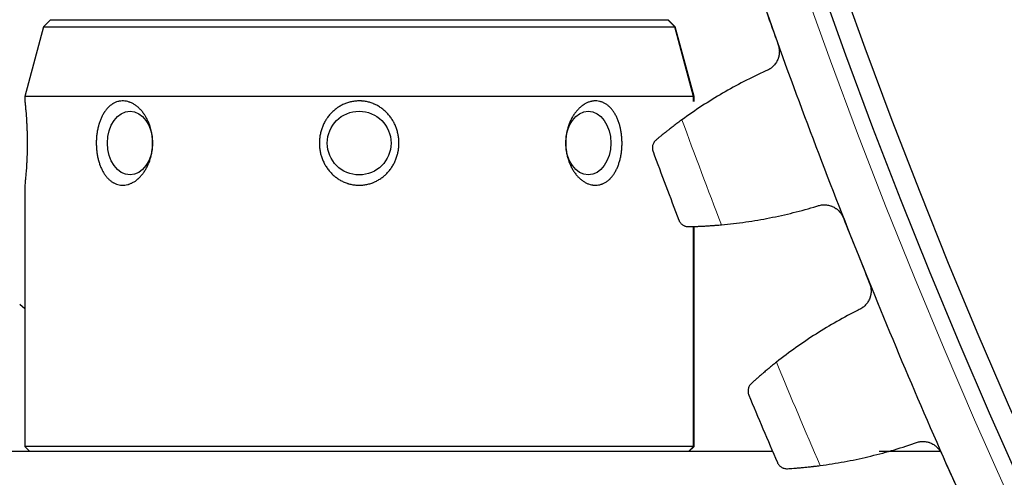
# Model space of a CAD drawing. Header units: inches. Extents: x 0 to 20790, y -12 to 14700.
# Tile 224 of 256: x 9380 to 9476, y 4366 to 4411. Entities that reach past the tile are written whole.
import ezdxf

# ---------------------------------------------------------------- set-up
doc = ezdxf.new("R2010")
doc.units = ezdxf.units.IN
doc.layers.add('1', color=7, linetype='Continuous', true_color=0xffffff)
doc.layers.add('254', color=7, linetype='Continuous', true_color=0xffffff)
doc.styles.add('latin_extended', font='simplex.shx')
doc.dimstyles.get("Standard").update_dxf_attribs({"dimtxt": 0.18, "dimasz": 0.18, "dimexe": 0.18, "dimexo": 0.0625, "dimgap": 0.09, "dimtad": 0, "dimtih": 1, "dimtoh": 1, "dimdec": 4, "dimzin": 0, "dimdsep": 46, "dimtxsty": 'Standard', "dimcen": 0.09, "dimadec": 0, "dimazin": 0, "dimtfac": 1, "dimtdec": 4, "dimtofl": 0, "dimtmove": 0, "dimatfit": 3, "dimfxl": 1, "dimtolj": 1, "dimtzin": 0, "dimarcsym": 0})

# ---------------------------------------------------------------- blocks, each defined once
blk = doc.blocks.new('_U13')
at = {"layer": '254', "color": 3, "linetype": 'Continuous', "lineweight": 13, "transparency": 16777216}
for p, q in [((10003.31, 4618.796), (8608.639, 4618.796)), ((8643.639, 4496.296), (8643.639, 3588.296)), ((9718.16, 3465.796), (8608.639, 3465.796))]:
    blk.add_line(p, q, dxfattribs=at)
at = {"layer": '254', "color": 3, "transparency": 16777216}
for points in [[(8664.056, 4496.296), (8623.222, 4496.296), (8643.639, 4618.796)], [(8623.222, 3588.296), (8664.056, 3588.296), (8643.639, 3465.796)]]:
    blk.add_solid(points, dxfattribs=at)
at = {"layer": 'Defpoints', "color": 0, "transparency": 16777216}
for p in [(10038.31, 4618.796), (8643.639, 3465.796), (9753.16, 3465.796)]:
    blk.add_point(p, dxfattribs=at)
at = {"layer": '254', "color": 2, "lineweight": 13, "transparency": 16777216, "insert": (8459.889, 3849.796), "char_height": 122.5, "attachment_point": 1, "rotation": 90, "style": 'latin_extended'}
blk.add_mtext('\\A1;1153', dxfattribs=at)

msp = doc.modelspace()

# ---------------------------------------------------------------- linework, layer by layer
at = {"layer": '1', "color": 2, "linetype": 'Continuous', "lineweight": 25}
for p, q in [((9383.31, 4410.796), (9382.627, 4410.113)), ((9383.31, 4410.796), (9443.31, 4410.796)), ((9443.993, 4410.113), (9443.31, 4410.796)), ((9443.31, 4410.796), (9443.36, 4410.796)), ((9444.043, 4410.113), (9443.36, 4410.796)), ((9382.627, 4410.113), (9380.81, 4403.332)), ((9382.627, 4410.113), (9413.31, 4410.113)), ((9413.31, 4410.113), (9443.993, 4410.113)), ((9445.81, 4403.332), (9443.993, 4410.113)), ((9443.993, 4410.113), (9444.043, 4410.113)), ((9445.86, 4403.332), (9444.043, 4410.113)), ((9380.81, 4403.332), (9380.81, 4402.847)), ((9413.31, 4403.332), (9380.81, 4403.332)), ((9445.81, 4403.332), (9413.31, 4403.332)), ((9445.81, 4402.85), (9445.81, 4403.332)), ((9445.86, 4403.332), (9445.81, 4403.332)), ((9445.86, 4402.85), (9445.86, 4403.332)), ((9380.833, 4394.911), (9380.81, 4394.696)), ((9380.81, 4394.703), (9380.81, 4369.296)), ((9445.81, 4369.296), (9445.81, 4390.685)), ((9445.86, 4369.296), (9445.86, 4390.687)), ((9380.811, 4382.676), (9380.31, 4383.096)), ((9453.505, 4368.796), (9363.31, 4368.796)), ((9380.81, 4369.296), (9381.31, 4368.796)), ((9413.31, 4369.296), (9380.81, 4369.296)), ((9445.81, 4369.296), (9413.31, 4369.296)), ((9445.31, 4368.796), (9445.81, 4369.296)), ((9445.36, 4368.796), (9445.86, 4369.296)), ((9445.86, 4369.296), (9445.81, 4369.296)), ((9469.819, 4368.796), (9463.866, 4368.796))]:
    msp.add_line(p, q, dxfattribs=at)
at = {"layer": '1', "color": 110, "linetype": 'Continuous', "lineweight": 13}
msp.add_circle((10038.31, 4618.796), 616.6, dxfattribs=at)
at = {"layer": '1', "color": 2, "linetype": 'Continuous', "lineweight": 25}
for centre, radius in [((10038.31, 4618.796), 615), ((10038.31, 4618.796), 613), ((9413.31, 4398.796), 3.1)]:
    msp.add_circle(centre, radius, dxfattribs=at)
for radius, start, end in [(621, 199.490446, 201.783439), (636, 200.316017, 200.957868), (621, 201.783439, 204.076433), (636, 202.609011, 203.250862)]:
    msp.add_arc((10038.31, 4618.796), radius, start, end, dxfattribs=at)
at = {"layer": '1', "color": 110, "linetype": 'Continuous', "lineweight": 13}
for start, end in [(200.142582, 201.131303), (202.435576, 203.424297)]:
    msp.add_arc((10038.31, 4618.796), 632.294, start, end, dxfattribs=at)
at = {"layer": '1', "color": 2, "linetype": 'Continuous', "lineweight": 25}
for centre, major_axis in [((9391.036, 4398.796), (0, -3.1)), ((9435.584, 4398.796), (0, 3.1))]:
    msp.add_ellipse(centre, major_axis=major_axis, ratio=0.707107, dxfattribs=at)
for points in [[(9452.895, 4411.6), (9453.277, 4410.52), (9453.659, 4409.44), (9454.042, 4408.36)], [(9452.84, 4405.813), (9452.121, 4405.487), (9450.703, 4404.799), (9448.636, 4403.663), (9446.627, 4402.423), (9445.328, 4401.527), (9444.688, 4401.061)], [(9448.533, 4390.85), (9449.321, 4390.922), (9450.889, 4391.106), (9453.217, 4391.499), (9455.52, 4392.009), (9457.039, 4392.428), (9457.795, 4392.656)], [(9460.378, 4391.535), (9460.803, 4390.471), (9461.228, 4389.408), (9461.654, 4388.344)], [(9461.654, 4388.344), (9462.079, 4387.28), (9462.504, 4386.216), (9462.929, 4385.152)], [(9461.83, 4382.56), (9461.125, 4382.205), (9459.736, 4381.461), (9457.715, 4380.243), (9455.758, 4378.923), (9454.495, 4377.976), (9453.875, 4377.485)], [(9458.126, 4367.436), (9458.91, 4367.54), (9460.469, 4367.786), (9462.779, 4368.272), (9465.06, 4368.874), (9466.562, 4369.352), (9467.308, 4369.611)], [(9469.934, 4368.594), (9470.401, 4367.548), (9470.868, 4366.502), (9471.336, 4365.456)]]:
    msp.add_open_spline(points, degree=3, dxfattribs=at)
for points, knots in [([(9454.042, 4408.36), (9454.064, 4408.297), (9454.102, 4408.17), (9454.139, 4407.976), (9454.152, 4407.845), (9454.156, 4407.745), (9454.156, 4407.712), (9454.156, 4407.646), (9454.155, 4407.613), (9454.146, 4407.448), (9454.125, 4407.319), (9454.084, 4407.161), (9454.075, 4407.129), (9454.061, 4407.082), (9454.056, 4407.066), (9454.045, 4407.035), (9454.018, 4406.958), (9453.961, 4406.823), (9453.899, 4406.709), (9453.832, 4406.599), (9453.795, 4406.545), (9453.678, 4406.389), (9453.591, 4406.294), (9453.449, 4406.165), (9453.399, 4406.125), (9453.322, 4406.067), (9453.295, 4406.049), (9453.242, 4406.013), (9453.215, 4405.996), (9453.077, 4405.913), (9452.961, 4405.858), (9452.84, 4405.813)], [0, 0, 0, 0, 0.0625, 0.125, 0.1875, 0.1875, 0.21875, 0.21875, 0.25, 0.25, 0.375, 0.375, 0.40625, 0.40625, 0.421875, 0.421875, 0.4375, 0.5, 0.5625, 0.5625, 0.625, 0.625, 0.75, 0.75, 0.8125, 0.8125, 0.84375, 0.84375, 0.875, 0.875, 1, 1, 1, 1]), ([(9380.81, 4402.896), (9380.81, 4402.897), (9380.811, 4402.887), (9380.815, 4402.855), (9380.819, 4402.818), (9380.82, 4402.804), (9380.824, 4402.772), (9380.826, 4402.755), (9380.832, 4402.697), (9380.841, 4402.608), (9380.853, 4402.494), (9380.861, 4402.414), (9380.862, 4402.398), (9380.866, 4402.365), (9380.867, 4402.348), (9380.872, 4402.296), (9380.876, 4402.26), (9380.886, 4402.148), (9380.894, 4402.068), (9380.908, 4401.899), (9380.916, 4401.81), (9380.927, 4401.668), (9380.931, 4401.62), (9380.937, 4401.545), (9380.939, 4401.52), (9380.942, 4401.47), (9380.952, 4401.342), (9380.961, 4401.209), (9380.975, 4400.991), (9380.981, 4400.878), (9380.991, 4400.705), (9380.995, 4400.617), (9381, 4400.527), (9381.002, 4400.467), (9381.004, 4400.437), (9381.011, 4400.284), (9381.015, 4400.161), (9381.024, 4399.912), (9381.031, 4399.66), (9381.036, 4399.402), (9381.039, 4399.207), (9381.039, 4399.142), (9381.04, 4399.011), (9381.041, 4398.945), (9381.041, 4398.749), (9381.04, 4398.489), (9381.037, 4398.231), (9381.032, 4397.974), (9381.029, 4397.846), (9381.024, 4397.688), (9381.023, 4397.656), (9381.021, 4397.593), (9381.018, 4397.498), (9381.014, 4397.405), (9381.007, 4397.221), (9380.996, 4396.981), (9380.983, 4396.751), (9380.973, 4396.583), (9380.968, 4396.5), (9380.963, 4396.418), (9380.959, 4396.364), (9380.958, 4396.337), (9380.948, 4396.204), (9380.934, 4396), (9380.918, 4395.814), (9380.904, 4395.637), (9380.896, 4395.553), (9380.885, 4395.434), (9380.882, 4395.395), (9380.876, 4395.339), (9380.875, 4395.321), (9380.871, 4395.285), (9380.863, 4395.197), (9380.855, 4395.119), (9380.843, 4395.006), (9380.838, 4394.955), (9380.833, 4394.911)], [0, 0, 0, 0, 0.027068, 0.061816, 0.061816, 0.07919, 0.07919, 0.096563, 0.096563, 0.131311, 0.166059, 0.166059, 0.174745, 0.174745, 0.183432, 0.183432, 0.200806, 0.200806, 0.235554, 0.235554, 0.270301, 0.270301, 0.287675, 0.287675, 0.296362, 0.296362, 0.305049, 0.339796, 0.339796, 0.374544, 0.374544, 0.391918, 0.400605, 0.400605, 0.409291, 0.409291, 0.444039, 0.444039, 0.478787, 0.513534, 0.513534, 0.530908, 0.530908, 0.548282, 0.548282, 0.583029, 0.617777, 0.617777, 0.652524, 0.652524, 0.661211, 0.661211, 0.669898, 0.687272, 0.687272, 0.72202, 0.756767, 0.756767, 0.774141, 0.782828, 0.782828, 0.791515, 0.791515, 0.826262, 0.86101, 0.86101, 0.895757, 0.895757, 0.913131, 0.913131, 0.921818, 0.921818, 0.930505, 0.965252, 0.965252, 1, 1, 1, 1]), ([(9390.252, 4394.698), (9390.159, 4394.702), (9390.068, 4394.713), (9389.888, 4394.749), (9389.712, 4394.798), (9389.541, 4394.875), (9389.436, 4394.931), (9389.415, 4394.943), (9389.374, 4394.967), (9389.312, 4395.004), (9389.252, 4395.045), (9389.134, 4395.131), (9388.983, 4395.257), (9388.841, 4395.406), (9388.739, 4395.526), (9388.706, 4395.568), (9388.641, 4395.653), (9388.609, 4395.697), (9388.517, 4395.831), (9388.4, 4396.019), (9388.297, 4396.223), (9388.225, 4396.383), (9388.201, 4396.437), (9388.167, 4396.52), (9388.156, 4396.548), (9388.135, 4396.604), (9388.082, 4396.745), (9388.034, 4396.889), (9387.966, 4397.125), (9387.905, 4397.366), (9387.858, 4397.617), (9387.828, 4397.808), (9387.819, 4397.872), (9387.802, 4398), (9387.795, 4398.064), (9387.776, 4398.257), (9387.759, 4398.515), (9387.755, 4398.775), (9387.759, 4398.971), (9387.76, 4399.037), (9387.765, 4399.135), (9387.766, 4399.168), (9387.77, 4399.233), (9387.781, 4399.396), (9387.81, 4399.685), (9387.851, 4399.937), (9387.898, 4400.185), (9387.926, 4400.307), (9387.965, 4400.459), (9387.973, 4400.489), (9387.99, 4400.549), (9387.998, 4400.579), (9388.024, 4400.668), (9388.043, 4400.727), (9388.1, 4400.9), (9388.184, 4401.124), (9388.28, 4401.334), (9388.384, 4401.538), (9388.439, 4401.636), (9388.514, 4401.754), (9388.529, 4401.777), (9388.559, 4401.823), (9388.605, 4401.891), (9388.652, 4401.956), (9388.75, 4402.082), (9388.817, 4402.161), (9388.958, 4402.308), (9389.032, 4402.376), (9389.146, 4402.47), (9389.185, 4402.5), (9389.245, 4402.543), (9389.265, 4402.557), (9389.306, 4402.584), (9389.407, 4402.649), (9389.594, 4402.748), (9389.768, 4402.809), (9389.901, 4402.845), (9389.968, 4402.861), (9390.036, 4402.873), (9390.081, 4402.88), (9390.104, 4402.883), (9390.219, 4402.896), (9390.312, 4402.899), (9390.496, 4402.891), (9390.681, 4402.87), (9390.866, 4402.821), (9390.982, 4402.781), (9391.005, 4402.773), (9391.051, 4402.755), (9391.12, 4402.728), (9391.188, 4402.697), (9391.323, 4402.63), (9391.5, 4402.528), (9391.67, 4402.402), (9391.796, 4402.298), (9391.837, 4402.262), (9391.918, 4402.187), (9391.958, 4402.148), (9392.075, 4402.029), (9392.225, 4401.859), (9392.363, 4401.672), (9392.445, 4401.548), (9392.462, 4401.523), (9392.494, 4401.473), (9392.51, 4401.447), (9392.557, 4401.37), (9392.587, 4401.317), (9392.675, 4401.158), (9392.73, 4401.048), (9392.831, 4400.823), (9392.878, 4400.708), (9392.942, 4400.531), (9392.972, 4400.441), (9393, 4400.349), (9393.019, 4400.288), (9393.028, 4400.257), (9393.07, 4400.102), (9393.1, 4399.977), (9393.15, 4399.724), (9393.191, 4399.47), (9393.214, 4399.211), (9393.222, 4399.048), (9393.224, 4399.015), (9393.226, 4398.95), (9393.227, 4398.917), (9393.228, 4398.818), (9393.228, 4398.752), (9393.224, 4398.556), (9393.21, 4398.297), (9393.177, 4398.04), (9393.135, 4397.786), (9393.109, 4397.659), (9393.072, 4397.503), (9393.064, 4397.471), (9393.047, 4397.409), (9393.022, 4397.316), (9392.995, 4397.224), (9392.937, 4397.044), (9392.851, 4396.809), (9392.749, 4396.585), (9392.666, 4396.421), (9392.624, 4396.34), (9392.578, 4396.261), (9392.548, 4396.209), (9392.532, 4396.183), (9392.453, 4396.054), (9392.321, 4395.858), (9392.177, 4395.681), (9392.027, 4395.513), (9391.949, 4395.434), (9391.848, 4395.342), (9391.827, 4395.323), (9391.786, 4395.287), (9391.765, 4395.27), (9391.702, 4395.218), (9391.66, 4395.185), (9391.532, 4395.091), (9391.358, 4394.978), (9391.179, 4394.89), (9391.043, 4394.834), (9390.974, 4394.808), (9390.904, 4394.786), (9390.858, 4394.772), (9390.834, 4394.766), (9390.718, 4394.735), (9390.624, 4394.718), (9390.485, 4394.703), (9390.438, 4394.699), (9390.345, 4394.696), (9390.298, 4394.696), (9390.252, 4394.698)], [0, 0, 0, 0, 0.015625, 0.015625, 0.03125, 0.046875, 0.046875, 0.050781, 0.050781, 0.054688, 0.0625, 0.0625, 0.078125, 0.09375, 0.09375, 0.101563, 0.101563, 0.109375, 0.109375, 0.125, 0.140625, 0.140625, 0.148438, 0.148438, 0.152344, 0.152344, 0.15625, 0.171875, 0.171875, 0.1875, 0.203125, 0.203125, 0.210938, 0.210938, 0.21875, 0.21875, 0.234375, 0.25, 0.25, 0.257813, 0.257813, 0.261719, 0.261719, 0.265625, 0.28125, 0.296875, 0.296875, 0.3125, 0.3125, 0.316406, 0.316406, 0.320313, 0.320313, 0.328125, 0.328125, 0.34375, 0.359375, 0.359375, 0.375, 0.375, 0.378906, 0.378906, 0.382813, 0.390625, 0.390625, 0.40625, 0.40625, 0.421875, 0.421875, 0.429688, 0.429688, 0.433594, 0.433594, 0.4375, 0.453125, 0.46875, 0.46875, 0.476563, 0.480469, 0.480469, 0.484375, 0.484375, 0.5, 0.5, 0.515625, 0.53125, 0.53125, 0.535156, 0.535156, 0.539063, 0.546875, 0.546875, 0.5625, 0.578125, 0.578125, 0.585937, 0.585937, 0.59375, 0.59375, 0.609375, 0.625, 0.625, 0.628906, 0.628906, 0.632812, 0.632812, 0.640625, 0.640625, 0.65625, 0.65625, 0.671875, 0.671875, 0.679687, 0.683594, 0.683594, 0.6875, 0.6875, 0.703125, 0.703125, 0.71875, 0.734375, 0.734375, 0.738281, 0.738281, 0.742187, 0.742187, 0.75, 0.75, 0.765625, 0.78125, 0.78125, 0.796875, 0.796875, 0.800781, 0.800781, 0.804687, 0.8125, 0.8125, 0.828125, 0.84375, 0.84375, 0.851562, 0.855469, 0.855469, 0.859375, 0.859375, 0.875, 0.890625, 0.890625, 0.90625, 0.90625, 0.910156, 0.910156, 0.914062, 0.914062, 0.921875, 0.921875, 0.9375, 0.953125, 0.953125, 0.960937, 0.964844, 0.964844, 0.96875, 0.96875, 0.984375, 0.984375, 0.992187, 0.992187, 1, 1, 1, 1]), ([(9410.388, 4396.112), (9410.304, 4396.214), (9410.227, 4396.319), (9410.082, 4396.535), (9409.947, 4396.758), (9409.834, 4396.994), (9409.731, 4397.236), (9409.685, 4397.358), (9409.606, 4397.606), (9409.538, 4397.857), (9409.493, 4398.113), (9409.468, 4398.307), (9409.461, 4398.373), (9409.453, 4398.471), (9409.451, 4398.504), (9409.447, 4398.569), (9409.439, 4398.733), (9409.441, 4399.026), (9409.467, 4399.284), (9409.504, 4399.541), (9409.528, 4399.669), (9409.573, 4399.861), (9409.59, 4399.924), (9409.626, 4400.05), (9409.646, 4400.113), (9409.708, 4400.298), (9409.803, 4400.54), (9409.918, 4400.772), (9410.014, 4400.942), (9410.063, 4401.026), (9410.116, 4401.109), (9410.152, 4401.163), (9410.17, 4401.191), (9410.264, 4401.326), (9410.422, 4401.533), (9410.599, 4401.722), (9410.784, 4401.903), (9410.881, 4401.989), (9411.034, 4402.111), (9411.086, 4402.151), (9411.166, 4402.208), (9411.193, 4402.227), (9411.247, 4402.264), (9411.384, 4402.354), (9411.637, 4402.5), (9411.874, 4402.605), (9412.117, 4402.698), (9412.241, 4402.739), (9412.4, 4402.781), (9412.432, 4402.789), (9412.496, 4402.805), (9412.592, 4402.826), (9412.688, 4402.844), (9412.881, 4402.873), (9413.01, 4402.886), (9413.269, 4402.899), (9413.4, 4402.898), (9413.563, 4402.888), (9413.596, 4402.885), (9413.662, 4402.88), (9413.695, 4402.876), (9413.792, 4402.865), (9413.857, 4402.856), (9414.05, 4402.823), (9414.304, 4402.766), (9414.551, 4402.682), (9414.702, 4402.621), (9414.733, 4402.609), (9414.793, 4402.583), (9414.823, 4402.569), (9414.913, 4402.528), (9414.971, 4402.499), (9415.145, 4402.408), (9415.257, 4402.341), (9415.473, 4402.197), (9415.577, 4402.12), (9415.729, 4401.995), (9415.778, 4401.953), (9415.851, 4401.886), (9415.875, 4401.864), (9415.923, 4401.819), (9416.04, 4401.704), (9416.149, 4401.583), (9416.313, 4401.382), (9416.391, 4401.278), (9416.499, 4401.116), (9416.552, 4401.033), (9416.602, 4400.949), (9416.634, 4400.892), (9416.65, 4400.863), (9416.729, 4400.719), (9416.785, 4400.601), (9416.887, 4400.362), (9416.978, 4400.118), (9417.046, 4399.867), (9417.082, 4399.707), (9417.089, 4399.675), (9417.102, 4399.611), (9417.108, 4399.579), (9417.125, 4399.481), (9417.135, 4399.417), (9417.16, 4399.222), (9417.181, 4398.963), (9417.18, 4398.703), (9417.166, 4398.443), (9417.154, 4398.313), (9417.13, 4398.15), (9417.125, 4398.118), (9417.115, 4398.053), (9417.097, 4397.956), (9417.077, 4397.861), (9417.032, 4397.671), (9416.96, 4397.421), (9416.866, 4397.179), (9416.787, 4397.001), (9416.76, 4396.941), (9416.701, 4396.824), (9416.67, 4396.766), (9416.574, 4396.594), (9416.437, 4396.373), (9416.28, 4396.167), (9416.113, 4395.969), (9416.024, 4395.874), (9415.908, 4395.76), (9415.884, 4395.737), (9415.836, 4395.693), (9415.812, 4395.67), (9415.738, 4395.605), (9415.688, 4395.563), (9415.535, 4395.441), (9415.324, 4395.289), (9415.099, 4395.16), (9414.926, 4395.071), (9414.838, 4395.029), (9414.747, 4394.991), (9414.687, 4394.965), (9414.656, 4394.953), (9414.502, 4394.894), (9414.254, 4394.814), (9414, 4394.76), (9413.743, 4394.72), (9413.614, 4394.707), (9413.417, 4394.697), (9413.351, 4394.696), (9413.219, 4394.697), (9413.154, 4394.699), (9412.959, 4394.711), (9412.7, 4394.741), (9412.446, 4394.798), (9412.288, 4394.842), (9412.257, 4394.852), (9412.194, 4394.871), (9412.163, 4394.881), (9412.069, 4394.913), (9412.008, 4394.936), (9411.826, 4395.008), (9411.59, 4395.118), (9411.366, 4395.25), (9411.203, 4395.359), (9411.149, 4395.396), (9411.07, 4395.455), (9411.043, 4395.475), (9410.992, 4395.515), (9410.864, 4395.618), (9410.743, 4395.728), (9410.605, 4395.867), (9410.56, 4395.914), (9410.472, 4396.011), (9410.429, 4396.061), (9410.388, 4396.112)], [0, 0, 0, 0, 0.015625, 0.015625, 0.03125, 0.046875, 0.046875, 0.0625, 0.0625, 0.078125, 0.09375, 0.09375, 0.101563, 0.101563, 0.105469, 0.105469, 0.109375, 0.125, 0.140625, 0.140625, 0.15625, 0.15625, 0.164063, 0.164063, 0.171875, 0.171875, 0.1875, 0.203125, 0.203125, 0.210938, 0.214844, 0.214844, 0.21875, 0.21875, 0.234375, 0.25, 0.25, 0.265625, 0.265625, 0.273437, 0.273437, 0.277344, 0.277344, 0.28125, 0.296875, 0.3125, 0.3125, 0.328125, 0.328125, 0.332031, 0.332031, 0.335937, 0.34375, 0.34375, 0.359375, 0.359375, 0.375, 0.375, 0.378906, 0.378906, 0.382812, 0.382812, 0.390625, 0.390625, 0.40625, 0.421875, 0.421875, 0.425781, 0.425781, 0.429687, 0.429687, 0.4375, 0.4375, 0.453125, 0.453125, 0.46875, 0.46875, 0.476562, 0.476562, 0.480469, 0.480469, 0.484375, 0.5, 0.5, 0.515625, 0.515625, 0.523437, 0.527344, 0.527344, 0.53125, 0.53125, 0.546875, 0.546875, 0.5625, 0.578125, 0.578125, 0.582031, 0.582031, 0.585937, 0.585937, 0.59375, 0.59375, 0.609375, 0.625, 0.625, 0.640625, 0.640625, 0.644531, 0.644531, 0.648437, 0.65625, 0.65625, 0.671875, 0.6875, 0.6875, 0.695312, 0.695312, 0.703125, 0.703125, 0.71875, 0.734375, 0.734375, 0.75, 0.75, 0.753906, 0.753906, 0.757812, 0.757812, 0.765625, 0.765625, 0.78125, 0.796875, 0.796875, 0.804687, 0.808594, 0.808594, 0.8125, 0.8125, 0.828125, 0.84375, 0.84375, 0.859375, 0.859375, 0.867187, 0.867187, 0.875, 0.875, 0.890625, 0.90625, 0.90625, 0.910156, 0.910156, 0.914062, 0.914062, 0.921875, 0.921875, 0.9375, 0.953125, 0.953125, 0.960937, 0.960937, 0.964844, 0.964844, 0.96875, 0.984375, 0.984375, 0.992188, 0.992188, 1, 1, 1, 1]), ([(9434.582, 4395.528), (9434.504, 4395.61), (9434.43, 4395.697), (9434.287, 4395.879), (9434.152, 4396.07), (9434.03, 4396.278), (9433.958, 4396.414), (9433.943, 4396.441), (9433.916, 4396.496), (9433.875, 4396.579), (9433.836, 4396.663), (9433.762, 4396.834), (9433.672, 4397.066), (9433.599, 4397.309), (9433.55, 4397.495), (9433.535, 4397.558), (9433.506, 4397.684), (9433.493, 4397.748), (9433.458, 4397.939), (9433.42, 4398.195), (9433.391, 4398.582), (9433.39, 4398.844), (9433.396, 4399.008), (9433.397, 4399.04), (9433.4, 4399.106), (9433.406, 4399.204), (9433.415, 4399.301), (9433.435, 4399.495), (9433.471, 4399.751), (9433.525, 4400.001), (9433.573, 4400.187), (9433.598, 4400.279), (9433.626, 4400.371), (9433.645, 4400.432), (9433.655, 4400.462), (9433.706, 4400.613), (9433.795, 4400.847), (9433.9, 4401.069), (9434.012, 4401.284), (9434.072, 4401.388), (9434.168, 4401.539), (9434.201, 4401.589), (9434.269, 4401.686), (9434.303, 4401.733), (9434.409, 4401.872), (9434.556, 4402.046), (9434.713, 4402.2), (9434.876, 4402.343), (9434.96, 4402.41), (9435.068, 4402.486), (9435.09, 4402.501), (9435.134, 4402.53), (9435.2, 4402.572), (9435.266, 4402.611), (9435.4, 4402.683), (9435.49, 4402.725), (9435.672, 4402.795), (9435.763, 4402.823), (9435.88, 4402.851), (9435.903, 4402.856), (9435.95, 4402.865), (9435.973, 4402.869), (9436.043, 4402.88), (9436.09, 4402.886), (9436.229, 4402.898), (9436.413, 4402.899), (9436.594, 4402.873), (9436.729, 4402.843), (9436.773, 4402.831), (9436.84, 4402.811), (9436.862, 4402.804), (9436.906, 4402.788), (9437.016, 4402.748), (9437.121, 4402.697), (9437.286, 4402.604), (9437.366, 4402.551), (9437.483, 4402.462), (9437.521, 4402.431), (9437.597, 4402.366), (9437.634, 4402.331), (9437.744, 4402.224), (9437.814, 4402.148), (9437.947, 4401.986), (9438.01, 4401.899), (9438.101, 4401.763), (9438.13, 4401.716), (9438.188, 4401.62), (9438.216, 4401.571), (9438.297, 4401.42), (9438.348, 4401.316), (9438.442, 4401.102), (9438.529, 4400.881), (9438.603, 4400.648), (9438.644, 4400.498), (9438.652, 4400.468), (9438.668, 4400.407), (9438.676, 4400.377), (9438.698, 4400.285), (9438.712, 4400.223), (9438.751, 4400.038), (9438.795, 4399.787), (9438.825, 4399.532), (9438.842, 4399.338), (9438.849, 4399.241), (9438.855, 4399.143), (9438.858, 4399.078), (9438.859, 4399.045), (9438.864, 4398.881), (9438.865, 4398.619), (9438.844, 4398.231), (9438.815, 4397.975), (9438.789, 4397.784), (9438.779, 4397.72), (9438.762, 4397.625), (9438.757, 4397.594), (9438.745, 4397.531), (9438.714, 4397.374), (9438.65, 4397.1), (9438.578, 4396.867), (9438.5, 4396.639), (9438.457, 4396.528), (9438.399, 4396.392), (9438.387, 4396.365), (9438.363, 4396.311), (9438.35, 4396.285), (9438.313, 4396.206), (9438.287, 4396.154), (9438.207, 4396.004), (9438.094, 4395.811), (9437.969, 4395.637), (9437.87, 4395.514), (9437.82, 4395.454), (9437.767, 4395.396), (9437.732, 4395.359), (9437.714, 4395.34), (9437.623, 4395.249), (9437.474, 4395.116), (9437.315, 4395.008), (9437.152, 4394.911), (9437.068, 4394.869), (9436.96, 4394.825), (9436.938, 4394.817), (9436.894, 4394.8), (9436.872, 4394.793), (9436.806, 4394.771), (9436.761, 4394.758), (9436.627, 4394.726), (9436.447, 4394.696), (9436.263, 4394.694), (9436.124, 4394.704), (9436.077, 4394.708), (9436.007, 4394.718), (9435.984, 4394.722), (9435.937, 4394.73), (9435.914, 4394.735), (9435.797, 4394.76), (9435.705, 4394.787), (9435.522, 4394.854), (9435.432, 4394.895), (9435.297, 4394.965), (9435.253, 4394.99), (9435.164, 4395.043), (9435.12, 4395.072), (9434.989, 4395.161), (9434.905, 4395.227), (9434.781, 4395.333), (9434.74, 4395.37), (9434.66, 4395.447), (9434.62, 4395.487), (9434.582, 4395.528)], [0, 0, 0, 0, 0.015625, 0.015625, 0.03125, 0.046875, 0.046875, 0.050781, 0.050781, 0.054688, 0.0625, 0.0625, 0.078125, 0.09375, 0.09375, 0.101563, 0.101563, 0.109375, 0.109375, 0.125, 0.140625, 0.15625, 0.15625, 0.160156, 0.160156, 0.164063, 0.171875, 0.171875, 0.1875, 0.203125, 0.203125, 0.210938, 0.214844, 0.214844, 0.21875, 0.21875, 0.234375, 0.25, 0.25, 0.265625, 0.265625, 0.273438, 0.273438, 0.28125, 0.28125, 0.296875, 0.3125, 0.3125, 0.328125, 0.328125, 0.332031, 0.332031, 0.335938, 0.34375, 0.34375, 0.359375, 0.359375, 0.375, 0.375, 0.378906, 0.378906, 0.382813, 0.382813, 0.390625, 0.390625, 0.40625, 0.421875, 0.421875, 0.429687, 0.429687, 0.433594, 0.433594, 0.4375, 0.453125, 0.453125, 0.46875, 0.46875, 0.476562, 0.476562, 0.484375, 0.484375, 0.5, 0.5, 0.515625, 0.515625, 0.523437, 0.523437, 0.53125, 0.53125, 0.546875, 0.546875, 0.5625, 0.578125, 0.578125, 0.582031, 0.582031, 0.585937, 0.585937, 0.59375, 0.59375, 0.609375, 0.625, 0.625, 0.632812, 0.636719, 0.636719, 0.640625, 0.640625, 0.65625, 0.671875, 0.6875, 0.6875, 0.695313, 0.695313, 0.699219, 0.699219, 0.703125, 0.71875, 0.734375, 0.734375, 0.75, 0.75, 0.753906, 0.753906, 0.757813, 0.757813, 0.765625, 0.765625, 0.78125, 0.796875, 0.796875, 0.804688, 0.808594, 0.808594, 0.8125, 0.8125, 0.828125, 0.84375, 0.84375, 0.859375, 0.859375, 0.863281, 0.863281, 0.867188, 0.867188, 0.875, 0.875, 0.890625, 0.90625, 0.90625, 0.914063, 0.914063, 0.917969, 0.917969, 0.921875, 0.921875, 0.9375, 0.9375, 0.953125, 0.953125, 0.960938, 0.960938, 0.96875, 0.96875, 0.984375, 0.984375, 0.992188, 0.992188, 1, 1, 1, 1]), ([(9444.688, 4401.061), (9444.554, 4400.964), (9444.424, 4400.868), (9444.169, 4400.678), (9443.92, 4400.491), (9443.684, 4400.31), (9443.511, 4400.176), (9443.454, 4400.131), (9443.37, 4400.065), (9443.342, 4400.043), (9443.287, 4400), (9443.26, 4399.979), (9443.125, 4399.873), (9442.919, 4399.709), (9442.732, 4399.557), (9442.555, 4399.412), (9442.47, 4399.342), (9442.371, 4399.26), (9442.352, 4399.244), (9442.313, 4399.212), (9442.257, 4399.165), (9442.203, 4399.121), (9442.169, 4399.092)], [0, 0, 0, 0, 0.125, 0.125, 0.25, 0.375, 0.375, 0.4375, 0.4375, 0.46875, 0.46875, 0.5, 0.5, 0.625, 0.75, 0.75, 0.875, 0.875, 0.90625, 0.90625, 0.9375, 1, 1, 1, 1]), ([(9442.169, 4399.092), (9442.123, 4399.053), (9442.082, 4399.011), (9442.009, 4398.925), (9441.978, 4398.88), (9441.924, 4398.788), (9441.901, 4398.741), (9441.863, 4398.645), (9441.848, 4398.596), (9441.826, 4398.498), (9441.819, 4398.449), (9441.811, 4398.352), (9441.811, 4398.304), (9441.818, 4398.209), (9441.825, 4398.161), (9441.84, 4398.092), (9441.848, 4398.057), (9441.861, 4398.018), (9441.867, 4397.998), (9441.87, 4397.99), (9441.872, 4397.984), (9441.873, 4397.981), (9441.874, 4397.979)], [0, 0, 0, 0, 0.125, 0.125, 0.25, 0.25, 0.375, 0.375, 0.5, 0.5, 0.625, 0.625, 0.75, 0.75, 0.875, 0.875, 0.9375, 0.96875, 0.984375, 0.992187, 0.992187, 1, 1, 1, 1]), ([(9457.795, 4392.656), (9457.915, 4392.703), (9458.038, 4392.738), (9458.226, 4392.772), (9458.29, 4392.78), (9458.386, 4392.789), (9458.418, 4392.79), (9458.482, 4392.793), (9458.515, 4392.793), (9458.676, 4392.791), (9458.804, 4392.777), (9458.992, 4392.738), (9459.055, 4392.721), (9459.148, 4392.692), (9459.18, 4392.682), (9459.241, 4392.659), (9459.271, 4392.647), (9459.421, 4392.584), (9459.535, 4392.522), (9459.67, 4392.43), (9459.697, 4392.411), (9459.749, 4392.372), (9459.775, 4392.351), (9459.852, 4392.288), (9459.9, 4392.243), (9460.038, 4392.103), (9460.121, 4392.001), (9460.212, 4391.861), (9460.23, 4391.833), (9460.263, 4391.775), (9460.279, 4391.746), (9460.326, 4391.658), (9460.353, 4391.597), (9460.378, 4391.535)], [0, 0, 0, 0, 0.125, 0.125, 0.1875, 0.1875, 0.21875, 0.21875, 0.25, 0.25, 0.375, 0.375, 0.4375, 0.4375, 0.46875, 0.46875, 0.5, 0.5, 0.625, 0.625, 0.65625, 0.65625, 0.6875, 0.6875, 0.75, 0.75, 0.875, 0.875, 0.90625, 0.90625, 0.9375, 0.9375, 1, 1, 1, 1]), ([(9444.385, 4391.311), (9444.386, 4391.31), (9444.386, 4391.308), (9444.387, 4391.306), (9444.388, 4391.304), (9444.39, 4391.3), (9444.393, 4391.292), (9444.401, 4391.273), (9444.418, 4391.235), (9444.434, 4391.203), (9444.468, 4391.141), (9444.494, 4391.101), (9444.581, 4390.988), (9444.65, 4390.919), (9444.77, 4390.832), (9444.813, 4390.805), (9444.882, 4390.769), (9444.905, 4390.758), (9444.954, 4390.738), (9444.979, 4390.728), (9445.056, 4390.703), (9445.11, 4390.689), (9445.222, 4390.672), (9445.281, 4390.668), (9445.342, 4390.669)], [0, 0, 0, 0, 0.003906, 0.003906, 0.007813, 0.007813, 0.015625, 0.03125, 0.0625, 0.125, 0.125, 0.25, 0.25, 0.5, 0.5, 0.625, 0.625, 0.6875, 0.6875, 0.75, 0.75, 0.875, 0.875, 1, 1, 1, 1]), ([(9445.342, 4390.669), (9445.43, 4390.671), (9445.526, 4390.673), (9445.73, 4390.679), (9445.946, 4390.686), (9446.187, 4390.696), (9446.345, 4390.702), (9446.377, 4390.704), (9446.442, 4390.707), (9446.475, 4390.708), (9446.575, 4390.713), (9446.642, 4390.716), (9446.847, 4390.727), (9446.988, 4390.735), (9447.277, 4390.753), (9447.426, 4390.762), (9447.654, 4390.778), (9447.731, 4390.784), (9447.848, 4390.793), (9447.888, 4390.796), (9447.967, 4390.802), (9448.007, 4390.805), (9448.207, 4390.821), (9448.369, 4390.835), (9448.533, 4390.85)], [0, 0, 0, 0, 0.125, 0.125, 0.25, 0.375, 0.375, 0.40625, 0.40625, 0.4375, 0.4375, 0.5, 0.5, 0.625, 0.625, 0.75, 0.75, 0.8125, 0.8125, 0.84375, 0.84375, 0.875, 0.875, 1, 1, 1, 1]), ([(9462.929, 4385.152), (9462.954, 4385.09), (9462.997, 4384.965), (9463.042, 4384.773), (9463.059, 4384.642), (9463.068, 4384.543), (9463.07, 4384.509), (9463.072, 4384.443), (9463.072, 4384.41), (9463.069, 4384.245), (9463.054, 4384.116), (9463.02, 4383.955), (9463.012, 4383.924), (9462.999, 4383.876), (9462.995, 4383.86), (9462.985, 4383.828), (9462.961, 4383.75), (9462.91, 4383.613), (9462.852, 4383.497), (9462.79, 4383.384), (9462.756, 4383.329), (9462.645, 4383.168), (9462.562, 4383.07), (9462.424, 4382.936), (9462.377, 4382.893), (9462.301, 4382.833), (9462.276, 4382.813), (9462.224, 4382.775), (9462.197, 4382.757), (9462.063, 4382.668), (9461.95, 4382.608), (9461.83, 4382.56)], [0, 0, 0, 0, 0.0625, 0.125, 0.1875, 0.1875, 0.21875, 0.21875, 0.25, 0.25, 0.375, 0.375, 0.40625, 0.40625, 0.421875, 0.421875, 0.4375, 0.5, 0.5625, 0.5625, 0.625, 0.625, 0.75, 0.75, 0.8125, 0.8125, 0.84375, 0.84375, 0.875, 0.875, 1, 1, 1, 1]), ([(9453.875, 4377.485), (9453.745, 4377.382), (9453.618, 4377.281), (9453.372, 4377.082), (9453.131, 4376.885), (9452.901, 4376.694), (9452.734, 4376.553), (9452.679, 4376.506), (9452.597, 4376.437), (9452.57, 4376.414), (9452.517, 4376.369), (9452.491, 4376.346), (9452.361, 4376.235), (9452.162, 4376.063), (9451.981, 4375.904), (9451.809, 4375.751), (9451.728, 4375.679), (9451.632, 4375.593), (9451.613, 4375.576), (9451.576, 4375.542), (9451.521, 4375.493), (9451.47, 4375.446), (9451.437, 4375.417)], [0, 0, 0, 0, 0.125, 0.125, 0.25, 0.375, 0.375, 0.4375, 0.4375, 0.46875, 0.46875, 0.5, 0.5, 0.625, 0.75, 0.75, 0.875, 0.875, 0.90625, 0.90625, 0.9375, 1, 1, 1, 1]), ([(9451.437, 4375.417), (9451.392, 4375.376), (9451.353, 4375.333), (9451.284, 4375.243), (9451.254, 4375.197), (9451.204, 4375.103), (9451.183, 4375.055), (9451.149, 4374.958), (9451.136, 4374.908), (9451.117, 4374.81), (9451.112, 4374.76), (9451.109, 4374.663), (9451.111, 4374.615), (9451.121, 4374.52), (9451.13, 4374.473), (9451.147, 4374.404), (9451.158, 4374.37), (9451.171, 4374.331), (9451.179, 4374.312), (9451.182, 4374.303), (9451.184, 4374.298), (9451.186, 4374.295), (9451.187, 4374.292)], [0, 0, 0, 0, 0.125, 0.125, 0.25, 0.25, 0.375, 0.375, 0.5, 0.5, 0.625, 0.625, 0.75, 0.75, 0.875, 0.875, 0.9375, 0.96875, 0.984375, 0.992188, 0.992188, 1, 1, 1, 1]), ([(9467.308, 4369.611), (9467.426, 4369.663), (9467.547, 4369.702), (9467.734, 4369.744), (9467.797, 4369.755), (9467.892, 4369.767), (9467.925, 4369.77), (9467.989, 4369.775), (9468.021, 4369.777), (9468.183, 4369.781), (9468.31, 4369.772), (9468.501, 4369.74), (9468.564, 4369.727), (9468.659, 4369.701), (9468.69, 4369.692), (9468.752, 4369.672), (9468.783, 4369.661), (9468.935, 4369.604), (9469.051, 4369.547), (9469.19, 4369.46), (9469.218, 4369.442), (9469.272, 4369.405), (9469.299, 4369.385), (9469.377, 4369.325), (9469.427, 4369.282), (9469.571, 4369.148), (9469.658, 4369.049), (9469.754, 4368.914), (9469.773, 4368.886), (9469.809, 4368.83), (9469.826, 4368.801), (9469.876, 4368.715), (9469.906, 4368.655), (9469.934, 4368.594)], [0, 0, 0, 0, 0.125, 0.125, 0.1875, 0.1875, 0.21875, 0.21875, 0.25, 0.25, 0.375, 0.375, 0.4375, 0.4375, 0.46875, 0.46875, 0.5, 0.5, 0.625, 0.625, 0.65625, 0.65625, 0.6875, 0.6875, 0.75, 0.75, 0.875, 0.875, 0.90625, 0.90625, 0.9375, 0.9375, 1, 1, 1, 1]), ([(9453.962, 4367.731), (9453.963, 4367.729), (9453.964, 4367.728), (9453.965, 4367.725), (9453.965, 4367.724), (9453.967, 4367.72), (9453.971, 4367.712), (9453.98, 4367.693), (9453.998, 4367.656), (9454.039, 4367.583), (9454.08, 4367.525), (9454.171, 4367.415), (9454.242, 4367.35), (9454.366, 4367.267), (9454.41, 4367.242), (9454.48, 4367.209), (9454.504, 4367.199), (9454.553, 4367.18), (9454.579, 4367.172), (9454.657, 4367.149), (9454.711, 4367.138), (9454.824, 4367.125), (9454.883, 4367.124), (9454.944, 4367.127)], [0, 0, 0, 0, 0.003906, 0.003906, 0.007812, 0.007812, 0.015625, 0.03125, 0.0625, 0.125, 0.25, 0.25, 0.5, 0.5, 0.625, 0.625, 0.6875, 0.6875, 0.75, 0.75, 0.875, 0.875, 1, 1, 1, 1]), ([(9454.944, 4367.127), (9455.032, 4367.133), (9455.128, 4367.139), (9455.331, 4367.153), (9455.547, 4367.169), (9455.787, 4367.188), (9455.945, 4367.201), (9455.977, 4367.203), (9456.042, 4367.209), (9456.075, 4367.212), (9456.174, 4367.221), (9456.241, 4367.227), (9456.446, 4367.245), (9456.586, 4367.259), (9456.874, 4367.288), (9457.022, 4367.304), (9457.25, 4367.329), (9457.327, 4367.338), (9457.444, 4367.351), (9457.483, 4367.356), (9457.562, 4367.365), (9457.601, 4367.37), (9457.8, 4367.394), (9457.962, 4367.415), (9458.126, 4367.436)], [0, 0, 0, 0, 0.125, 0.125, 0.25, 0.375, 0.375, 0.40625, 0.40625, 0.4375, 0.4375, 0.5, 0.5, 0.625, 0.625, 0.75, 0.75, 0.8125, 0.8125, 0.84375, 0.84375, 0.875, 0.875, 1, 1, 1, 1])]:
    msp.add_open_spline(points, degree=3, knots=knots, dxfattribs=at)

# ---------------------------------------------------------------- dimensions: what is measured, and where the dimension line sits
at = {"layer": '254', "color": 2, "linetype": 'Continuous', "lineweight": 13}
dim = msp.add_linear_dim(base=(8643.639, 3465.796), p1=(10038.31, 4618.796), p2=(9753.16, 3465.796), angle=90, dimstyle='Standard', override={"dimscale": 35, "dimtxt": 3.5, "dimasz": 3.5, "dimexe": 1, "dimexo": 1, "dimgap": 1.75, "dimtad": 1, "dimtih": 0, "dimtoh": 0, "dimdec": 2, "dimlfac": 1, "dimzin": 8, "dimdsep": 46, "dimlunit": 2, "dimtxsty": 'latin_extended', "dimsah": 1, "dimse1": 0, "dimse2": 0, "dimsd1": 0, "dimsd2": 0, "dimclrd": 3, "dimclre": 3, "dimclrt": 2, "dimtol": 0, "dimtm": -0.1, "dimtfac": 0.714286, "dimtdec": 3, "dimtofl": 1, "dimtmove": 0, "dimtzin": 8, "dimlwd": 13, "dimlwe": 13}, dxfattribs=at)
dim.commit()
dim.dimension.update_dxf_attribs({"geometry": '_U13', "text_midpoint": (8643.639, 4042.296), "dimtype": 160})

doc.saveas('drawing.dxf')
